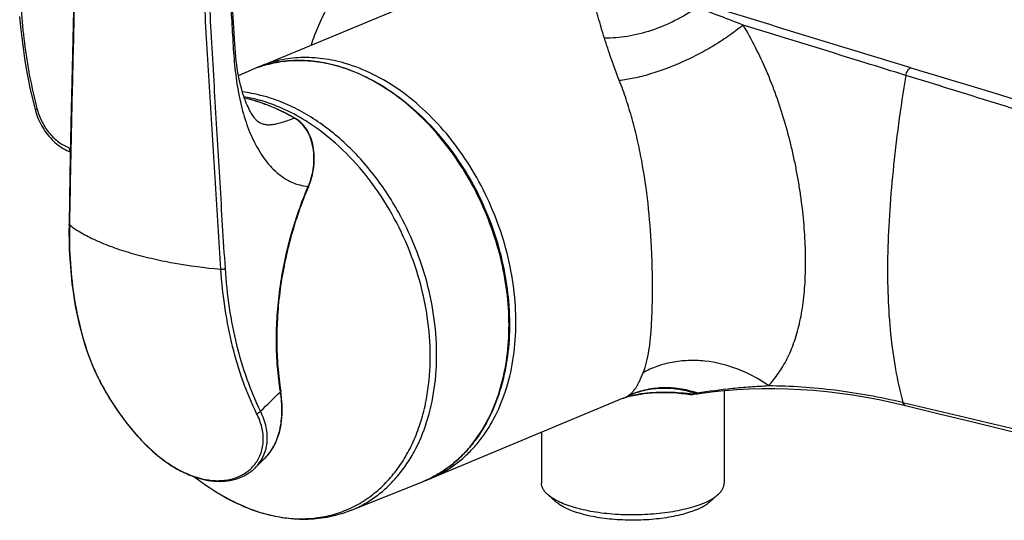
# Model space of a CAD drawing. Header units: millimetres. Extents: x 163 to 790, y -558 to 214.
# Tile 1 of 40: x 202 to 313, y -456 to -400. Entities that reach past the tile are written whole.
import ezdxf

# ---------------------------------------------------------------- set-up
doc = ezdxf.new("R2010")
doc.units = ezdxf.units.MM
doc.header["$LTSCALE"] = 23.1
doc.layers.get('0').update_dxf_attribs({"linetype": 'CONTINUOUS'})

msp = doc.modelspace()

# ---------------------------------------------------------------- linework, layer by layer
at = {"color": 7, "linetype": 'CONTINUOUS'}
for p, q in [((229.14, -405.12), (248.82, -396.94)), ((237.96, -405.08), (238.01, -405.1)), ((237.96, -405.08), (238.01, -405.1)), ((226.75, -406.14), (228.22, -405.51)), ((231.54, -441.88), (231.49, -441.54)), ((276.96, -441.82), (277.43, -441.89)), ((277.68, -441.89), (277.85, -441.87)), ((277.85, -441.87), (278.07, -441.84)), ((278.07, -441.84), (278.49, -441.78)), ((281.25, -441.45), (281.25, -451.83)), ((269.93, -442.32), (248.32, -451.3)), ((270.48, -442.14), (270.48, -442.14)), ((301.57, -443.12), (305.35, -444.05)), ((260.75, -446.13), (260.75, -451.83)), ((220.87, -450.76), (221.15, -450.89)), ((223.13, -451.49), (223.37, -451.53)), ((239.32, -454.92), (247.4, -451.68)), ((261.48, -453.16), (262.41, -453.96)), ((280.51, -453.16), (279.58, -453.96))]:
    msp.add_line(p, q, dxfattribs=at)
at = {"color": 9, "linetype": 'CONTINUOUS'}
for p, q in [((238.01, -405.12), (237.96, -405.1)), ((238.01, -405.12), (237.96, -405.1)), ((228.65, -409), (228.61, -408.99)), ((228.65, -409), (228.61, -408.99)), ((228.89, -411.27), (228.89, -411.27)), ((228.89, -411.27), (228.89, -411.27)), ((207.74, -414.23), (207.9, -414.29)), ((234.57, -418.59), (234.58, -418.57)), ((234.57, -418.59), (234.58, -418.57)), ((210.34, -438.58), (210.36, -438.63)), ((210.35, -438.58), (210.36, -438.63)), ((231.46, -441.59), (231.45, -441.55)), ((231.46, -441.59), (231.45, -441.55)), ((271.91, -441.84), (271.9, -441.85)), ((271.91, -441.84), (271.9, -441.85)), ((271.9, -441.85), (271.91, -441.84)), ((301.25, -442.77), (301.29, -442.78)), ((244.15, -450.8), (244.16, -450.8)), ((244.15, -450.8), (244.16, -450.8))]:
    msp.add_line(p, q, dxfattribs=at)
at = {"color": 7, "linetype": 'CONTINUOUS'}
for points in [[(208.55, -385.13), (208.39, -392.11), (208.24, -398.85), (208.09, -405.3), (207.96, -411.45), (207.84, -417.3), (207.74, -422.8)], [(226.34, -402.62), (226.13, -398.99), (225.89, -395.12), (225.64, -391.06)], [(202.2, -399.51), (202.31, -400.69), (202.43, -401.87), (202.58, -403.04), (202.75, -404.22), (202.94, -405.39), (203.16, -406.55), (203.39, -407.7), (203.66, -408.85), (203.93, -409.93)], [(228.89, -411.27), (228.88, -411.26), (228.87, -411.25), (228.84, -411.23), (228.81, -411.2), (228.78, -411.17), (228.73, -411.12), (228.68, -411.06), (228.62, -411), (228.56, -410.92), (228.5, -410.83), (228.42, -410.73), (228.35, -410.62), (228.27, -410.49), (228.18, -410.35), (228.1, -410.2), (228, -410.03), (227.91, -409.85), (227.82, -409.66), (227.72, -409.45), (227.63, -409.22), (227.53, -408.98), (227.44, -408.73), (227.35, -408.46), (227.25, -408.17), (227.16, -407.87), (227.08, -407.56), (226.99, -407.23), (226.91, -406.89), (226.83, -406.53), (226.76, -406.16), (226.68, -405.77), (226.62, -405.36), (226.56, -404.94), (226.5, -404.5), (226.45, -404.04), (226.41, -403.57), (226.37, -403.07), (226.34, -402.62)], [(228.65, -408.98), (228.13, -408.84), (227.56, -408.7), (227.42, -408.67)], [(233.07, -410.9), (232.56, -410.62), (232, -410.32), (231.44, -410.05), (230.88, -409.79), (230.31, -409.56), (229.75, -409.34), (229.18, -409.15), (228.65, -408.98)], [(203.93, -409.93), (203.98, -410.11), (204.05, -410.35), (204.13, -410.59), (204.22, -410.82), (204.32, -411.05), (204.42, -411.28), (204.53, -411.51), (204.65, -411.73), (204.78, -411.94), (204.91, -412.16), (205.04, -412.36), (205.19, -412.56), (205.34, -412.76), (205.49, -412.95), (205.65, -413.13), (205.82, -413.31), (205.99, -413.48), (206.16, -413.64), (206.34, -413.79), (206.53, -413.94), (206.71, -414.07), (206.9, -414.2), (207.09, -414.32), (207.29, -414.43), (207.48, -414.53), (207.68, -414.62), (207.88, -414.7), (207.89, -414.71)], [(234.6, -418.6), (234.69, -418.38), (234.79, -418.11), (234.89, -417.83), (234.97, -417.54), (235.04, -417.26), (235.11, -416.97), (235.16, -416.67), (235.2, -416.38), (235.23, -416.09), (235.25, -415.8), (235.26, -415.5), (235.26, -415.21), (235.24, -414.93), (235.22, -414.64), (235.18, -414.37), (235.14, -414.1), (235.08, -413.83), (235.01, -413.58), (234.94, -413.33), (234.86, -413.1), (234.76, -412.87), (234.66, -412.66), (234.56, -412.45), (234.44, -412.26), (234.33, -412.08), (234.2, -411.91), (234.07, -411.75), (233.94, -411.6), (233.8, -411.45), (233.66, -411.32), (233.51, -411.2), (233.35, -411.08), (233.19, -410.98), (233.07, -410.9)], [(207.74, -422.8), (207.73, -423.74), (207.74, -424.72), (207.77, -425.69), (207.82, -426.65), (207.89, -427.6), (207.97, -428.53), (208.07, -429.46), (208.19, -430.37), (208.33, -431.27), (208.48, -432.15), (208.66, -433.02), (208.85, -433.87), (209.06, -434.7), (209.28, -435.52), (209.52, -436.33), (209.78, -437.11), (210.06, -437.88), (210.34, -438.58)], [(210.34, -438.58), (210.44, -438.84), (210.57, -439.13), (210.71, -439.43), (210.85, -439.73), (211, -440.03), (211.16, -440.34), (211.32, -440.65), (211.49, -440.96), (211.67, -441.28), (211.85, -441.6), (212.04, -441.92), (212.23, -442.24), (212.43, -442.56), (212.64, -442.89), (212.85, -443.21), (213.07, -443.54), (213.3, -443.87), (213.53, -444.19), (213.77, -444.52), (214.01, -444.85), (214.26, -445.17), (214.52, -445.49), (214.78, -445.81), (215.05, -446.13), (215.32, -446.44), (215.6, -446.75), (215.88, -447.05), (216.17, -447.35), (216.46, -447.64), (216.76, -447.92), (217.06, -448.2), (217.36, -448.47), (217.67, -448.72), (217.98, -448.97), (218.29, -449.22), (218.61, -449.45), (218.93, -449.67), (219.25, -449.88), (219.57, -450.08), (219.89, -450.27), (220.22, -450.44), (220.54, -450.61), (220.87, -450.76)], [(270.48, -442.14), (270.62, -442.1), (271.05, -442), (271.49, -441.92), (271.9, -441.85)], [(271.9, -441.85), (272.26, -441.8), (272.67, -441.75), (273.1, -441.72), (273.55, -441.69), (274, -441.67), (274.47, -441.67), (274.95, -441.68), (275.44, -441.69), (275.94, -441.72), (276.45, -441.77), (276.96, -441.82)], [(278.49, -441.78), (279.84, -441.6), (281.24, -441.45), (282.65, -441.34), (284.07, -441.27), (285.5, -441.23), (286.94, -441.23), (288.38, -441.26), (289.83, -441.33), (291.28, -441.43), (292.75, -441.57), (294.21, -441.74), (295.68, -441.95), (297.16, -442.19), (298.64, -442.47), (300.12, -442.78), (301.57, -443.12)], [(229.68, -449.09), (229.76, -449.02), (229.95, -448.81), (230.13, -448.59), (230.31, -448.36), (230.47, -448.12), (230.63, -447.87), (230.77, -447.61), (230.91, -447.34), (231.03, -447.06), (231.14, -446.76), (231.25, -446.46), (231.34, -446.15), (231.42, -445.83), (231.49, -445.51), (231.54, -445.17), (231.59, -444.83), (231.62, -444.48), (231.65, -444.13), (231.66, -443.76), (231.66, -443.4), (231.65, -443.02), (231.62, -442.65), (231.59, -442.26), (231.54, -441.88)], [(269.93, -442.32), (270.02, -442.28), (270.13, -442.24), (270.25, -442.2), (270.37, -442.16), (270.48, -442.14)], [(305.35, -444.05), (308.99, -444.94), (312.47, -445.79), (315.8, -446.59), (318.97, -447.36), (321.94, -448.08)], [(228.61, -450.14), (228.74, -450.01), (229.68, -449.09)], [(223.37, -451.53), (223.66, -451.58), (223.98, -451.61), (224.3, -451.63), (224.62, -451.64), (224.93, -451.63), (225.23, -451.61), (225.53, -451.58), (225.83, -451.53), (226.12, -451.47), (226.4, -451.39), (226.67, -451.31), (226.94, -451.21), (227.2, -451.1), (227.45, -450.97), (227.69, -450.84), (227.92, -450.69), (228.14, -450.53), (228.35, -450.37), (228.55, -450.19), (228.61, -450.13)], [(221.15, -450.89), (221.4, -450.98), (221.69, -451.09), (221.98, -451.19), (222.27, -451.28), (222.56, -451.36), (222.85, -451.43), (223.13, -451.49)]]:
    msp.add_lwpolyline(points, dxfattribs=at)
at = {"color": 9, "linetype": 'CONTINUOUS'}
for centre, radius, start, end in [((161.26, -714.7), 337.12, 68.763, 69.7035), ((1810.36, 4551.13), 5180.77, 253.07565, 253.3058), ((223.74, -425.63), 17.34, 73.6861, 77.7398), ((231.1, -414.2), 3.82, 59.264, 59.8663), ((222.13, -430.8), 23.05, 56.9549, 57.4628), ((214.53, -438.26), 34.53, 16.0344, 29.0157), ((210.56, -438.5), 0.233, 202.2379, 214.1944), ((-713.68, 528.63), 1354.48, 314.11826, 314.24998), ((274.07, -456.14), 14.46, 98.635, 104.389), ((273.91, -417.61), 24.49, 278.2255, 279.5069), ((277.65, -441.37), 0.529, 244.0931, 249.5556), ((293.04, -533.84), 93.31, 99.1545, 99.3025), ((278.46, -441.23), 0.555, 241.5523, 247.1789), ((278.44, -441.27), 0.512, 247.1794, 253.1159), ((268.73, -439.32), 3.23, 301.639, 303.1796), ((277.62, -441.46), 0.427, 273.6814, 277.1457), ((789.16, 1596.79), 2097.11, 256.5476, 257.1173), ((301.68, -442.81), 0.334, 255.3411, 256.2205), ((225.35, -440.63), 11.05, 247.3162, 247.7591), ((224.54, -443.53), 8.04, 260.7003, 261.72), ((242.6, -439.72), 12.88, 291.84, 293.0673), ((242.6, -439.71), 12.9, 293.0676, 295.006), ((242.59, -439.69), 12.91, 295.0059, 295.8842), ((242.58, -439.66), 12.95, 295.8849, 298.0317), ((242.56, -439.64), 12.98, 298.0312, 298.5941), ((235.89, -434.67), 21.55, 240.3879, 241.9148), ((235.68, -435.06), 21.1, 241.9192, 242.5644), ((234.28, -438.5), 17.39, 253.6963, 254.0837)]:
    msp.add_arc(centre, radius, start, end, dxfattribs=at)
at = {"color": 7, "linetype": 'CONTINUOUS'}
for centre, radius, start, end in [((233.35, -417.45), 13, 108.8801, 113.275), ((234.18, -417.25), 13.13, 112.5589, 114.4327), ((277.56, -440.99), 0.904, 261.8015, 277.1152), ((239.82, -427.76), 29.5, 232.4578, 240.3893), ((242.56, -439.61), 13, 291.8422, 296.2371), ((243.28, -439.17), 13.13, 290.6806, 292.5583), ((242.55, -439.59), 13.02, 296.2367, 296.5687), ((234.59, -437.85), 18.1, 253.3258, 253.6963)]:
    msp.add_arc(centre, radius, start, end, dxfattribs=at)
at = {"color": 9, "linetype": 'CONTINUOUS'}
for points, knots in [([(224.63, -377.96), (224.76, -380.03), (224.95, -383.13), (225.21, -387.27), (225.4, -390.38), (225.59, -393.48), (225.78, -396.59), (225.97, -399.7), (226.09, -401.77), (226.15, -402.81)], [0, 0, 0, 0, 0.249959, 0.374906, 0.49985, 0.624807, 0.749807, 0.874853, 1, 1, 1, 1]), ([(204.16, -381.25), (203.82, -382.33), (203.24, -384.53), (202.65, -387.94), (202.31, -391.45), (202.21, -395.06), (202.34, -398.74), (202.69, -402.47), (203.28, -406.23), (203.85, -408.72), (204.18, -409.96)], [0, 0, 0, 0, 0.116435, 0.235109, 0.356437, 0.480582, 0.607451, 0.736693, 0.867747, 1, 1, 1, 1]), ([(208.63, -385.24), (208.56, -388.38), (208.41, -394.65), (208.18, -404.07), (207.96, -413.48), (207.84, -419.75), (207.79, -422.88)], [0, 0, 0, 0, 0.250149, 0.50034, 0.750385, 1, 1, 1, 1]), ([(224.77, -427.85), (224.56, -424.64), (224.15, -418.22), (223.57, -408.57), (223, -398.92), (222.61, -392.49), (222.42, -389.27)], [0, 0, 0, 0, 0.249699, 0.499722, 0.749865, 1, 1, 1, 1]), ([(225.28, -427.77), (225.07, -424.56), (224.68, -418.13), (224.11, -408.49), (223.56, -398.84), (223.19, -392.41), (223, -389.19)], [0, 0, 0, 0, 0.249703, 0.499732, 0.749876, 1, 1, 1, 1]), ([(245.63, -389.44), (244.4, -390.16), (242.05, -391.82), (239.51, -394.39), (237.77, -396.73), (236.62, -398.61), (235.65, -400.62), (235.12, -402.02), (234.89, -402.73)], [0, 0, 0, 0, 0.244641, 0.492275, 0.617586, 0.743948, 0.871396, 1, 1, 1, 1]), ([(267.82, -401.95), (267.69, -401.54), (267.45, -400.76), (267.17, -399.79), (266.96, -399.05), (266.81, -398.52), (266.67, -398.02), (266.53, -397.53), (266.4, -397.05), (266.28, -396.6), (266.16, -396.16), (266.08, -395.81), (266.01, -395.54), (265.97, -395.34), (265.94, -395.14), (265.92, -394.95), (265.92, -394.79), (265.93, -394.67), (265.95, -394.58), (265.99, -394.49), (266.05, -394.4), (266.14, -394.32), (266.22, -394.28), (266.27, -394.26)], [0, 0, 0, 0, 0.157655, 0.304895, 0.374778, 0.442244, 0.50734, 0.570101, 0.630552, 0.688699, 0.744527, 0.797975, 0.823769, 0.84891, 0.873364, 0.897097, 0.920133, 0.93148, 0.942865, 0.954593, 0.967298, 0.982044, 1, 1, 1, 1]), ([(278.2, -398.51), (277.41, -399.06), (275.76, -400.04), (273.13, -401.13), (270.47, -401.81), (268.68, -401.96), (267.82, -401.95)], [0, 0, 0, 0, 0.259255, 0.517593, 0.766861, 1, 1, 1, 1]), ([(302.19, -405.26), (300.23, -404.66), (292.37, -402.27), (284.51, -399.87), (278.62, -398.07)], [0, 0, 0, 0, 0.250193, 1, 1, 1, 1]), ([(283.38, -400.48), (282.89, -400.87), (281.86, -401.65), (280.21, -402.73), (278.44, -403.73), (276.6, -404.62), (274.75, -405.38), (272.92, -406), (271.17, -406.45), (270.03, -406.64), (269.48, -406.7)], [0, 0, 0, 0, 0.122361, 0.251328, 0.384041, 0.517491, 0.648639, 0.774539, 0.892454, 1, 1, 1, 1]), ([(286.22, -440.9), (286.42, -440.69), (286.81, -440.23), (287.35, -439.52), (287.85, -438.74), (288.47, -437.62), (289.14, -436.04), (289.74, -433.92), (290.15, -431.55), (290.37, -428.95), (290.4, -426.16), (290.26, -423.24), (290, -420.76), (289.71, -418.75), (289.45, -417.24), (289.16, -415.73), (288.71, -413.73), (287.8, -410.3), (286.13, -405.64), (284.36, -402.12), (283.38, -400.48)], [0, 0, 0, 0, 0.02077, 0.041817, 0.06332, 0.085467, 0.132367, 0.183728, 0.240197, 0.301712, 0.367467, 0.436354, 0.50726, 0.543175, 0.579261, 0.615429, 0.651602, 0.723661, 0.864863, 1, 1, 1, 1]), ([(301.63, -406.12), (300.11, -405.65), (294.02, -403.76), (287.94, -401.88), (283.38, -400.48)], [0, 0, 0, 0, 0.250202, 1, 1, 1, 1]), ([(269.48, -406.7), (269.15, -405.88), (268.57, -404.3), (268.05, -402.71), (267.82, -401.95)], [0, 0, 0, 0, 0.527824, 1, 1, 1, 1]), ([(226.34, -402.62), (226.34, -402.64), (226.33, -402.67), (226.29, -402.72), (226.23, -402.77), (226.18, -402.79), (226.15, -402.81)], [0, 0, 0, 0, 0.178718, 0.394535, 0.66676, 1, 1, 1, 1]), ([(226.15, -402.81), (226.18, -403.29), (226.24, -404.25), (226.39, -405.68), (226.57, -407.08), (226.82, -408.45), (227.12, -409.77), (227.48, -411.04), (227.91, -412.25), (228.4, -413.39), (228.96, -414.44), (229.58, -415.41), (230.27, -416.27), (231.02, -417.01), (231.83, -417.63), (232.7, -418.11), (233.62, -418.43), (234.26, -418.54), (234.58, -418.57)], [0, 0, 0, 0, 0.075357, 0.1498, 0.223125, 0.295062, 0.365365, 0.433791, 0.500126, 0.564215, 0.625967, 0.685311, 0.742221, 0.796804, 0.849325, 0.900233, 0.950183, 1, 1, 1, 1]), ([(238.73, -404.78), (237.91, -404.54), (236.26, -404.18), (234.18, -404.08), (232.56, -404.2), (231.39, -404.4), (230.24, -404.7), (229.5, -404.97), (229.14, -405.12)], [0, 0, 0, 0, 0.261759, 0.513718, 0.636931, 0.75875, 0.879617, 1, 1, 1, 1]), ([(237.96, -405.1), (237.12, -404.86), (235.45, -404.5), (233.33, -404.4), (231.69, -404.54), (230.49, -404.75), (229.65, -404.98), (229.21, -405.13), (229.15, -405.15)], [0, 0, 0, 0, 0.29102, 0.570999, 0.707901, 0.843266, 0.977608, 1, 1, 1, 1]), ([(248.77, -451.03), (249.19, -450.8), (250.01, -450.29), (251.16, -449.4), (252.22, -448.37), (253.53, -446.82), (254.92, -444.57), (256.14, -441.51), (256.9, -438.13), (257.18, -434.52), (256.99, -430.76), (256.33, -426.95), (255.2, -423.18), (253.66, -419.54), (251.72, -416.12), (249.43, -413.01), (246.87, -410.29), (244.07, -408.02), (241.12, -406.25), (239.04, -405.42), (238.01, -405.12)], [0, 0, 0, 0, 0.025275, 0.050832, 0.076801, 0.103296, 0.158161, 0.21599, 0.276934, 0.340833, 0.407272, 0.475641, 0.545193, 0.615104, 0.684525, 0.752641, 0.818722, 0.882184, 0.942649, 1, 1, 1, 1]), ([(248.32, -451.3), (248.77, -451.11), (249.66, -450.68), (250.91, -449.89), (252.08, -448.95), (253.16, -447.87), (254.15, -446.66), (255.34, -444.86), (256.54, -442.31), (257.48, -438.93), (257.93, -435.27), (257.87, -431.43), (257.3, -427.5), (256.24, -423.6), (254.72, -419.81), (252.78, -416.25), (250.47, -413), (247.85, -410.16), (244.98, -407.78), (241.95, -405.95), (239.8, -405.09), (238.73, -404.78)], [0, 0, 0, 0, 0.025284, 0.050726, 0.076475, 0.102668, 0.129425, 0.156842, 0.213867, 0.274104, 0.33749, 0.403659, 0.472009, 0.541773, 0.612083, 0.682034, 0.750743, 0.817418, 0.881418, 0.942323, 1, 1, 1, 1]), ([(301.63, -406.12), (301.65, -406.02), (301.7, -405.84), (301.83, -405.58), (301.99, -405.38), (302.12, -405.29), (302.19, -405.26)], [0, 0, 0, 0, 0.276724, 0.545913, 0.790505, 1, 1, 1, 1]), ([(301.63, -406.12), (301.32, -407.94), (300.78, -411.51), (300.17, -416.75), (299.75, -421.73), (299.55, -426.44), (299.58, -430.88), (299.86, -435.07), (300.41, -439.02), (300.97, -441.56), (301.29, -442.78)], [0, 0, 0, 0, 0.150051, 0.293367, 0.428919, 0.556065, 0.675886, 0.789523, 0.897343, 1, 1, 1, 1]), ([(321.54, -412.29), (318.21, -411.26), (311.58, -409.2), (304.94, -407.14), (301.63, -406.12)], [0, 0, 0, 0, 0.500758, 1, 1, 1, 1]), ([(272.15, -439.46), (272.31, -439.08), (272.57, -438.25), (272.83, -436.91), (273.01, -435.4), (273.12, -433.72), (273.19, -431.85), (273.21, -429.8), (273.18, -427.61), (273.07, -424.49), (272.75, -420.47), (272.17, -416.46), (271.52, -413.3), (270.94, -411.01), (270.27, -408.81), (269.76, -407.39), (269.48, -406.7)], [0, 0, 0, 0, 0.036982, 0.07762, 0.122985, 0.173706, 0.230005, 0.291613, 0.357799, 0.427531, 0.573081, 0.720322, 0.792778, 0.86376, 0.932912, 1, 1, 1, 1]), ([(229.92, -408.54), (229.69, -408.48), (228.8, -408.23), (227.88, -408.06), (227.2, -407.98)], [0, 0, 0, 0, 0.254353, 1, 1, 1, 1]), ([(229.4, -408.99), (229.23, -408.94), (228.56, -408.76), (227.88, -408.61), (227.37, -408.53)], [0, 0, 0, 0, 0.253268, 1, 1, 1, 1]), ([(244.73, -421.51), (243.85, -419.93), (242.35, -417.67), (240.02, -414.99), (238.17, -413.2), (236.21, -411.64), (234.17, -410.32), (232.08, -409.28), (230.64, -408.75), (229.92, -408.54)], [0, 0, 0, 0, 0.269283, 0.400454, 0.528381, 0.652563, 0.772644, 0.888448, 1, 1, 1, 1]), ([(233.02, -410.9), (232.32, -410.5), (230.9, -409.77), (229.4, -409.22), (228.65, -409)], [0, 0, 0, 0, 0.509731, 1, 1, 1, 1]), ([(234.53, -411.36), (233.71, -410.84), (232.05, -409.92), (230.28, -409.25), (229.4, -408.99)], [0, 0, 0, 0, 0.511527, 1, 1, 1, 1]), ([(257.09, -435.92), (257.19, -434.74), (257.21, -432.32), (256.79, -428.67), (255.94, -425.01), (254.66, -421.44), (253, -418.02), (250.99, -414.86), (248.67, -412.01), (246.93, -410.34), (246.02, -409.58)], [0, 0, 0, 0, 0.120282, 0.244622, 0.371801, 0.500418, 0.628978, 0.755991, 0.880065, 1, 1, 1, 1]), ([(204.18, -409.96), (204.15, -409.96), (204.09, -409.96), (204.02, -409.96), (203.97, -409.96), (203.95, -409.95), (203.93, -409.94), (203.93, -409.93)], [0, 0, 0, 0, 0.392034, 0.689239, 0.800581, 0.887486, 1, 1, 1, 1]), ([(204.18, -409.96), (204.31, -410.45), (204.68, -411.4), (205.38, -412.45), (206.05, -413.17), (206.74, -413.75), (207.33, -414.08), (207.74, -414.23)], [0, 0, 0, 0, 0.264733, 0.526179, 0.652579, 0.77441, 1, 1, 1, 1]), ([(228.89, -411.27), (229.01, -411.35), (229.26, -411.49), (229.68, -411.62), (230.12, -411.66), (230.6, -411.63), (231.12, -411.53), (231.69, -411.37), (232.33, -411.15), (232.78, -410.99), (233.02, -410.9)], [0, 0, 0, 0, 0.100488, 0.198887, 0.300181, 0.40926, 0.530377, 0.667195, 0.822887, 1, 1, 1, 1]), ([(233.02, -410.9), (233.03, -410.9), (233.05, -410.9), (233.06, -410.9), (233.07, -410.9)], [0, 0, 0, 0, 0.543286, 1, 1, 1, 1]), ([(234.58, -418.57), (234.72, -418.22), (234.97, -417.51), (235.19, -416.41), (235.25, -415.32), (235.15, -414.26), (234.9, -413.25), (234.55, -412.48), (234.17, -411.92), (233.85, -411.54), (233.48, -411.2), (233.2, -411.01), (233.06, -410.92)], [0, 0, 0, 0, 0.134827, 0.266797, 0.39558, 0.521056, 0.64334, 0.762908, 0.822097, 0.881135, 0.940324, 1, 1, 1, 1]), ([(247.74, -442.91), (248.03, -441.53), (248.37, -438.64), (248.18, -434.21), (247.33, -429.7), (245.84, -425.28), (243.76, -421.1), (241.18, -417.31), (238.16, -414.04), (235.88, -412.24), (234.7, -411.47)], [0, 0, 0, 0, 0.11784, 0.241583, 0.369626, 0.499933, 0.630249, 0.75832, 0.882106, 1, 1, 1, 1]), ([(207.74, -414.23), (207.74, -414.27), (207.76, -414.42), (207.82, -414.58), (207.89, -414.66)], [0, 0, 0, 0, 0.283097, 1, 1, 1, 1]), ([(231.45, -441.55), (231.31, -440.64), (231.09, -438.78), (230.98, -435.93), (231.07, -433.02), (231.37, -430.07), (231.87, -427.12), (232.8, -423.24), (233.79, -420.41), (234.57, -418.59)], [0, 0, 0, 0, 0.117787, 0.239267, 0.363703, 0.490279, 0.618119, 0.746318, 1, 1, 1, 1]), ([(234.58, -418.57), (234.58, -418.57), (234.59, -418.58), (234.6, -418.59), (234.6, -418.6), (234.6, -418.6)], [0, 0, 0, 0, 0.370304, 0.658381, 1, 1, 1, 1]), ([(207.79, -422.89), (207.77, -422.87), (207.75, -422.85), (207.74, -422.81), (207.74, -422.8)], [0, 0, 0, 0, 0.546143, 1, 1, 1, 1]), ([(207.79, -422.88), (207.76, -424.33), (207.83, -427.14), (208.28, -431.24), (209.09, -435.05), (209.89, -437.45), (210.34, -438.58)], [0, 0, 0, 0, 0.270116, 0.527589, 0.77112, 1, 1, 1, 1]), ([(207.79, -422.88), (208.21, -423.21), (208.91, -423.66), (209.91, -424.2), (211.06, -424.75), (212.65, -425.4), (214.73, -426.07), (217.02, -426.66), (220.37, -427.35), (222.99, -427.69), (224.77, -427.85)], [0, 0, 0, 0, 0.089714, 0.138879, 0.190892, 0.303214, 0.426037, 0.5584, 0.69912, 1, 1, 1, 1]), ([(224.77, -427.85), (224.86, -427.86), (225, -427.85), (225.17, -427.81), (225.25, -427.78), (225.28, -427.77)], [0, 0, 0, 0, 0.53624, 0.785762, 1, 1, 1, 1]), ([(228.79, -444.02), (228.22, -442.86), (227.18, -440.39), (226.01, -436.46), (225.18, -432.25), (224.87, -429.34), (224.77, -427.85)], [0, 0, 0, 0, 0.232037, 0.476713, 0.733154, 1, 1, 1, 1]), ([(229.22, -443.76), (228.66, -442.61), (227.64, -440.17), (226.49, -436.29), (225.68, -432.12), (225.38, -429.24), (225.28, -427.77)], [0, 0, 0, 0, 0.231987, 0.476652, 0.733111, 1, 1, 1, 1]), ([(239.32, -454.92), (239.81, -454.72), (240.77, -454.26), (242.13, -453.4), (243.38, -452.37), (244.53, -451.17), (245.57, -449.83), (246.8, -447.81), (247.99, -444.96), (248.83, -441.19), (249.08, -437.13), (248.74, -432.92), (248.12, -430.12), (247.72, -428.72)], [0, 0, 0, 0, 0.052913, 0.106176, 0.160158, 0.215194, 0.271567, 0.329499, 0.450478, 0.578791, 0.714017, 0.85499, 1, 1, 1, 1]), ([(286.22, -440.9), (285.16, -440.14), (282.86, -438.91), (279.72, -438.14), (277.21, -438.05), (275.4, -438.25), (273.7, -438.7), (272.64, -439.18), (272.15, -439.46)], [0, 0, 0, 0, 0.262438, 0.520325, 0.6456, 0.76742, 0.885524, 1, 1, 1, 1]), ([(210.36, -438.63), (210.47, -438.89), (210.71, -439.43), (211.11, -440.26), (211.57, -441.12), (212.26, -442.32), (213.24, -443.83), (214.57, -445.6), (216.03, -447.26), (217.62, -448.73), (219.3, -449.95), (220.49, -450.58), (221.09, -450.83)], [0, 0, 0, 0, 0.051619, 0.107039, 0.165863, 0.227589, 0.357422, 0.491824, 0.626428, 0.75766, 0.882804, 1, 1, 1, 1]), ([(270.5, -442.02), (270.59, -441.96), (270.78, -441.82), (271.1, -441.5), (271.37, -441.12), (271.6, -440.7), (271.78, -440.33), (271.96, -439.91), (272.09, -439.61), (272.15, -439.46)], [0, 0, 0, 0, 0.11365, 0.220776, 0.438868, 0.558852, 0.690487, 0.836644, 1, 1, 1, 1]), ([(229.68, -449.09), (229.89, -448.89), (230.27, -448.45), (230.75, -447.69), (231.13, -446.84), (231.5, -445.57), (231.7, -443.79), (231.58, -442.34), (231.46, -441.59)], [0, 0, 0, 0, 0.107945, 0.219217, 0.335022, 0.456219, 0.716157, 1, 1, 1, 1]), ([(231.46, -441.59), (231.46, -441.59), (231.47, -441.58), (231.49, -441.56), (231.49, -441.55), (231.49, -441.54)], [0, 0, 0, 0, 0.316056, 0.584323, 1, 1, 1, 1]), ([(277.96, -441.76), (277.33, -441.56), (276.05, -441.26), (274.11, -441.16), (272.2, -441.42), (271, -441.81), (270.42, -442.07)], [0, 0, 0, 0, 0.256602, 0.508126, 0.755455, 1, 1, 1, 1]), ([(278.19, -441.72), (277.55, -441.51), (276.25, -441.2), (274.26, -441.09), (272.31, -441.35), (271.08, -441.76), (270.5, -442.02)], [0, 0, 0, 0, 0.256762, 0.508375, 0.755661, 1, 1, 1, 1]), ([(277.42, -441.84), (276.96, -441.78), (276.05, -441.69), (274.67, -441.64), (273.28, -441.68), (272.37, -441.78), (271.91, -441.84)], [0, 0, 0, 0, 0.24921, 0.499611, 0.750423, 1, 1, 1, 1]), ([(277.43, -441.89), (277.43, -441.88), (277.42, -441.87), (277.42, -441.86), (277.42, -441.85), (277.42, -441.84)], [0, 0, 0, 0, 0.334293, 0.620184, 1, 1, 1, 1]), ([(277.65, -441.89), (277.62, -441.89), (277.55, -441.89), (277.49, -441.87), (277.46, -441.86)], [0, 0, 0, 0, 0.492356, 1, 1, 1, 1]), ([(277.96, -441.76), (278, -441.78), (278.1, -441.81), (278.2, -441.82), (278.24, -441.81)], [0, 0, 0, 0, 0.513159, 1, 1, 1, 1]), ([(278.19, -441.72), (279.52, -441.51), (281.52, -441.25), (284.2, -441.02), (285.54, -440.94), (286.22, -440.9)], [0, 0, 0, 0, 0.498041, 0.748265, 1, 1, 1, 1]), ([(278.29, -441.76), (278.32, -441.77), (278.39, -441.78), (278.45, -441.78), (278.49, -441.78)], [0, 0, 0, 0, 0.506366, 1, 1, 1, 1]), ([(286.22, -440.9), (287.46, -440.91), (289.95, -441), (294.99, -441.48), (298.75, -442.17), (301.25, -442.77)], [0, 0, 0, 0, 0.244624, 0.492679, 1, 1, 1, 1]), ([(244.16, -450.8), (244.59, -450.26), (245.4, -449.11), (246.4, -447.2), (247.19, -445.13), (247.58, -443.66), (247.74, -442.91)], [0, 0, 0, 0, 0.236828, 0.482032, 0.736341, 1, 1, 1, 1]), ([(269.93, -442.32), (269.97, -442.3), (270.14, -442.23), (270.3, -442.14), (270.42, -442.07)], [0, 0, 0, 0, 0.245749, 1, 1, 1, 1]), ([(301.25, -442.77), (301.26, -442.82), (301.3, -442.9), (301.37, -443.01), (301.46, -443.08), (301.53, -443.11), (301.57, -443.12)], [0, 0, 0, 0, 0.285645, 0.543789, 0.778702, 1, 1, 1, 1]), ([(301.29, -442.78), (301.31, -442.85), (301.36, -442.97), (301.46, -443.06), (301.51, -443.09)], [0, 0, 0, 0, 0.538014, 1, 1, 1, 1]), ([(223.38, -451.48), (223.91, -451.56), (224.71, -451.59), (225.74, -451.45), (226.45, -451.25), (227.1, -450.97), (227.7, -450.6), (228.22, -450.16), (228.67, -449.65), (229.03, -449.07), (229.3, -448.44), (229.48, -447.77), (229.55, -447.05), (229.52, -446.31), (229.38, -445.55), (229.14, -444.78), (228.92, -444.27), (228.79, -444.02)], [0, 0, 0, 0, 0.136468, 0.200884, 0.263074, 0.323406, 0.38228, 0.440139, 0.497454, 0.554728, 0.6125, 0.671335, 0.731809, 0.794475, 0.859827, 0.92825, 1, 1, 1, 1]), ([(228.61, -450.13), (228.8, -449.95), (229.14, -449.55), (229.54, -448.87), (229.83, -448.11), (229.98, -447.3), (229.99, -446.44), (229.83, -445.23), (229.5, -444.34), (229.22, -443.76)], [0, 0, 0, 0, 0.114639, 0.229465, 0.345926, 0.465491, 0.589599, 0.719515, 1, 1, 1, 1]), ([(228.79, -444.02), (228.88, -444), (229.04, -443.94), (229.17, -443.83), (229.22, -443.76)], [0, 0, 0, 0, 0.509885, 1, 1, 1, 1]), ([(301.51, -443.09), (301.52, -443.1), (301.55, -443.11), (301.58, -443.12), (301.6, -443.13)], [0, 0, 0, 0, 0.253283, 1, 1, 1, 1]), ([(221.09, -450.83), (221.09, -450.84), (221.11, -450.86), (221.14, -450.88), (221.15, -450.89)], [0, 0, 0, 0, 0.513301, 1, 1, 1, 1]), ([(221.16, -450.86), (221.34, -450.93), (222.01, -451.19), (222.71, -451.37), (223.24, -451.46)], [0, 0, 0, 0, 0.258637, 1, 1, 1, 1]), ([(223.24, -451.46), (223.26, -451.48), (223.3, -451.51), (223.35, -451.53), (223.37, -451.53)], [0, 0, 0, 0, 0.515919, 1, 1, 1, 1]), ([(229.51, -455.22), (230.2, -455.41), (231.58, -455.72), (233.66, -455.88), (235.69, -455.75), (237.65, -455.33), (239.5, -454.61), (241.22, -453.61), (242.8, -452.34), (243.72, -451.34), (244.15, -450.8)], [0, 0, 0, 0, 0.132141, 0.259979, 0.384422, 0.506621, 0.627905, 0.749678, 0.873305, 1, 1, 1, 1]), ([(225.96, -453.79), (226.24, -453.94), (227.35, -454.48), (228.51, -454.92), (229.4, -455.18)], [0, 0, 0, 0, 0.255957, 1, 1, 1, 1])]:
    msp.add_open_spline(points, degree=3, knots=knots, dxfattribs=at)
msp.add_open_spline([(229.15, -405.15), (228.83, -405.26), (228.52, -405.38), (228.22, -405.51)], degree=3, dxfattribs=at)
at = {"color": 7, "linetype": 'CONTINUOUS'}
for points, knots in [([(229.15, -405.15), (229.83, -404.92), (230.89, -404.65), (232.33, -404.47), (233.81, -404.4), (235.71, -404.54), (237.21, -404.86), (237.96, -405.08)], [0, 0, 0, 0, 0.24133, 0.363465, 0.486972, 0.739121, 1, 1, 1, 1]), ([(238.01, -405.1), (239.07, -405.4), (241.17, -406.24), (244.16, -408.02), (246.98, -410.33), (249.57, -413.09), (251.86, -416.24), (253.8, -419.7), (255.34, -423.38), (256.44, -427.2), (257.08, -431.05), (257.23, -434.83), (256.89, -438.47), (256.06, -441.85), (254.97, -444.43), (253.88, -446.28), (252.96, -447.53), (251.95, -448.67), (250.84, -449.67), (249.65, -450.54), (248.81, -451.02), (248.37, -451.24)], [0, 0, 0, 0, 0.05752, 0.118126, 0.181713, 0.247902, 0.316104, 0.385581, 0.455504, 0.525016, 0.593285, 0.659568, 0.723269, 0.784, 0.841643, 0.869386, 0.896463, 0.922954, 0.948959, 0.974597, 1, 1, 1, 1]), ([(234.6, -418.6), (233.82, -420.42), (232.83, -423.25), (231.9, -427.13), (231.4, -430.08), (231.1, -433.02), (231.01, -435.93), (231.13, -438.77), (231.35, -440.63), (231.49, -441.54)], [0, 0, 0, 0, 0.253735, 0.381977, 0.509856, 0.636452, 0.760882, 0.882314, 1, 1, 1, 1]), ([(261.48, -453.16), (261.37, -453.06), (261.16, -452.86), (260.93, -452.52), (260.78, -452.18), (260.75, -451.94), (260.75, -451.83)], [0, 0, 0, 0, 0.28988, 0.547586, 0.780609, 1, 1, 1, 1]), ([(280.51, -453.16), (280.62, -453.06), (280.83, -452.86), (281.07, -452.52), (281.21, -452.18), (281.25, -451.94), (281.25, -451.83)], [0, 0, 0, 0, 0.289879, 0.547585, 0.780609, 1, 1, 1, 1]), ([(229.39, -455.2), (228.68, -454.98), (227.26, -454.46), (225.91, -453.78), (225.24, -453.4)], [0, 0, 0, 0, 0.492428, 1, 1, 1, 1]), ([(278.85, -454.12), (278.55, -454.25), (277.91, -454.48), (276.88, -454.76), (275.76, -455), (274.56, -455.19), (273.3, -455.32), (272.01, -455.39), (270.69, -455.41), (269.38, -455.37), (268.1, -455.27), (266.87, -455.11), (265.7, -454.9), (264.62, -454.64), (263.65, -454.33), (262.79, -453.99), (262.07, -453.61), (261.66, -453.31), (261.48, -453.16)], [0, 0, 0, 0, 0.054147, 0.11366, 0.17784, 0.245845, 0.316737, 0.389508, 0.463103, 0.536452, 0.608487, 0.678174, 0.744531, 0.806661, 0.863785, 0.915274, 0.960716, 1, 1, 1, 1]), ([(278.08, -454.84), (277.81, -454.95), (277.23, -455.16), (276.31, -455.42), (275.3, -455.63), (274.21, -455.8), (273.08, -455.92), (271.51, -456.01), (269.94, -455.99), (268.39, -455.87), (267.27, -455.73), (266.22, -455.54), (265.24, -455.3), (264.37, -455.03), (263.59, -454.71), (262.94, -454.37), (262.57, -454.1), (262.41, -453.96)], [0, 0, 0, 0, 0.054149, 0.113664, 0.177846, 0.245854, 0.316749, 0.389522, 0.536435, 0.608473, 0.678162, 0.744521, 0.806654, 0.86378, 0.915271, 0.960714, 1, 1, 1, 1]), ([(278.08, -454.84), (278.37, -454.72), (278.78, -454.52), (279.28, -454.21), (279.49, -454.05), (279.58, -453.96)], [0, 0, 0, 0, 0.542983, 0.782209, 1, 1, 1, 1]), ([(278.85, -454.12), (279.02, -454.06), (279.33, -453.91), (279.78, -453.68), (280.17, -453.43), (280.4, -453.25), (280.51, -453.16)], [0, 0, 0, 0, 0.282255, 0.543119, 0.782274, 1, 1, 1, 1]), ([(239.32, -454.92), (238.57, -455.22), (236.99, -455.69), (234.53, -455.97), (232, -455.83), (230.33, -455.47), (229.51, -455.23)], [0, 0, 0, 0, 0.243171, 0.48928, 0.740853, 1, 1, 1, 1])]:
    msp.add_open_spline(points, degree=3, knots=knots, dxfattribs=at)

doc.saveas('drawing.dxf')
